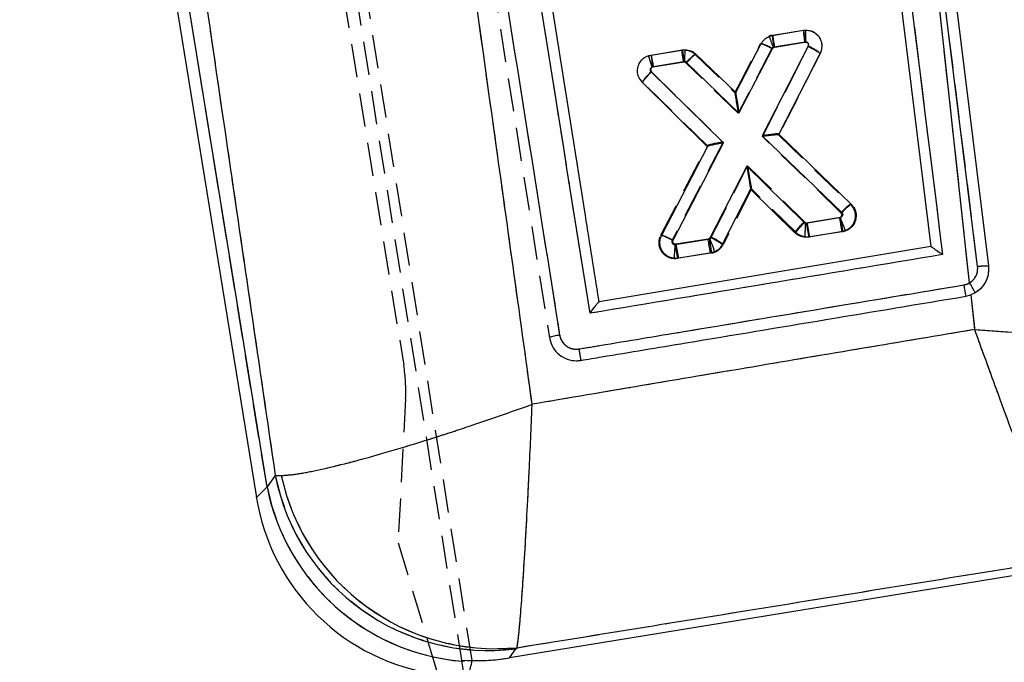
# Model space of a CAD drawing. Extents: x 15 to 185, y 7 to 146.
# Tile 29 of 39: x 82 to 101, y 86 to 98. Entities that reach past the tile are written whole.
import ezdxf

# ---------------------------------------------------------------- set-up
doc = ezdxf.new("R2010")
doc.units = 0
doc.header["$LTSCALE"] = 0.5
doc.linetypes.add('HIDDEN', pattern=[1.905, 1.27, -0.635])
doc.layers.get('0').update_dxf_attribs({"linetype": 'CONTINUOUS'})
doc.styles.add('SLDTEXTSTYLE0', font='TXT', dxfattribs={"width": 0.75})
doc.dimstyles.new('SLDDIMSTYLE0', dxfattribs={"dimtxt": 1.75, "dimasz": 1.651, "dimexe": 0, "dimexo": 0.0625, "dimgap": 0.4375, "dimtad": 1, "dimdec": 0, "dimrnd": 1e-09, "dimzin": 12, "dimtxsty": 'SLDTEXTSTYLE0', "dimsah": 1, "dimcen": 0.09, "dimazin": 3, "dimtfac": 1, "dimtdec": 0, "dimtofl": 0, "dimtmove": 0, "dimatfit": 3, "dimtolj": 1, "dimtzin": 12})

# ---------------------------------------------------------------- blocks, each defined once
blk = doc.blocks.new('_D_5')
at = {"color": 179, "linetype": 'CONTINUOUS'}
for p, q in [((88.311, 146.402), (112.409, 146.402)), ((111.909, 65.858), (111.909, 146.402)), ((96.761, 65.858), (112.409, 65.858))]:
    blk.add_line(p, q, dxfattribs=at)
for points in [[(111.909, 146.402), (111.655, 144.751), (112.163, 144.751)], [(111.909, 65.858), (112.163, 67.509), (111.655, 67.509)]]:
    blk.add_solid(points, dxfattribs=at)
at = {"color": 179, "linetype": 'CONTINUOUS', "insert": (109.653, 101.515, 0.1), "char_height": 1.75, "attachment_point": 1, "rotation": 90, "style": 'SLDTEXTSTYLE0'}
blk.add_mtext('79', dxfattribs=at)

msp = doc.modelspace()

# ---------------------------------------------------------------- linework, layer by layer
at = {"color": 7, "linetype": 'HIDDEN'}
for p, q in [((82.362, 139.0669), (90.7819, 85.8917)), ((90.9861, 85.8839), (82.5301, 139.1815)), ((83.7883, 127.7126), (89.6823, 91.5106)), ((88.3856, 117.6731), (92.4584, 92.0362)), ((87.076, 89.1955), (83.0678, 113.8143)), ((100.4679, 93.0827), (99.0564, 106.0066)), ((100.6213, 93.3952), (99.0564, 106.0066)), ((96.647, 97.7835), (96.7021, 97.7979)), ((96.7021, 97.7979), (97.3018, 97.8956)), ((95.9952, 96.705), (96.4821, 97.6389)), ((96.0166, 96.746), (96.4821, 97.6389)), ((96.5182, 95.8674), (97.3938, 97.5919)), ((97.3364, 97.6703), (96.7368, 97.5726)), ((94.3503, 97.4106), (94.3973, 97.4222)), ((94.3973, 97.4222), (94.9779, 97.5168)), ((95.2383, 97.4354), (95.9952, 96.705)), ((96.6982, 97.5448), (96.0567, 96.3143)), ((97.6223, 97.4572), (96.8303, 95.8974)), ((95.0125, 97.2915), (94.4418, 97.1985)), ((96.0567, 96.3143), (95.0597, 97.2764)), ((94.4042, 97.1039), (95.7715, 95.7651)), ((94.4418, 97.1985), (94.4185, 97.1928)), ((94.2346, 96.9042), (94.1974, 96.9558)), ((94.2346, 96.9042), (94.2345, 96.9043)), ((95.4699, 95.6946), (94.2346, 96.9042)), ((96.0107, 96.7075), (96.0107, 96.7075)), ((95.7715, 95.7651), (94.799, 93.8941)), ((98.0163, 94.4185), (96.5182, 95.8674)), ((96.8292, 95.8984), (98.1962, 94.5763)), ((94.5828, 93.988), (95.4705, 95.6959)), ((95.5443, 93.9494), (96.2353, 95.3104)), ((96.2353, 95.3104), (97.3277, 94.2406)), ((96.3095, 94.8719), (95.7728, 93.8148)), ((96.3095, 94.8719), (95.7728, 93.8148)), ((96.2942, 94.8694), (96.2942, 94.8694)), ((97.1591, 94.0399), (96.3095, 94.8719)), ((98.1962, 94.5763), (98.1962, 94.5763)), ((97.3754, 94.2253), (97.9883, 94.3252)), ((98.034, 94.057), (97.4203, 93.957)), ((98.034, 94.057), (97.4203, 93.957)), ((98.1047, 94.0776), (98.034, 94.057)), ((94.8555, 93.8146), (95.5048, 93.9204)), ((95.5507, 93.6522), (94.9014, 93.5464)), ((95.6132, 93.6694), (95.5507, 93.6522)), ((100.4928, 92.8533), (100.5642, 92.1927)), ((89.7172, 90.8726), (89.5744, 88.128)), ((87.2328, 89.4133), (87.076, 89.1955)), ((87.2328, 89.4133), (87.3481, 89.4116)), ((89.5744, 88.128), (90.2405, 85.9146)), ((91.6973, 85.9368), (91.8216, 86.1095)), ((91.8216, 86.1095), (91.8415, 86.1308))]:
    msp.add_line(p, q, dxfattribs=at)
at = {"color": 7, "linetype": 'CONTINUOUS'}
for p, q in [((96.2116, 122.1557), (99.7303, 93.7727)), ((82.8395, 113.7772), (86.8749, 88.9909)), ((87.076, 89.1955), (83.0678, 113.8143)), ((100.4679, 93.0827), (99.0564, 106.0066)), ((100.6213, 93.3952), (99.0564, 106.0066)), ((96.718, 97.8001), (97.2987, 97.8946)), ((97.2987, 97.8946), (97.3469, 97.8985)), ((96.0107, 96.7075), (96.4969, 97.6403)), ((96.7539, 97.575), (97.3233, 97.6676)), ((97.3233, 97.6676), (97.3458, 97.6695)), ((94.394, 97.4222), (94.9937, 97.5197)), ((94.9937, 97.5197), (95.0505, 97.5236)), ((95.2527, 97.4388), (96.0107, 96.7075)), ((96.0722, 96.3168), (96.7125, 97.5452)), ((97.389, 97.5901), (96.517, 95.8864)), ((97.6173, 97.4549), (96.8295, 95.916)), ((94.4285, 97.1969), (95.0282, 97.2944)), ((95.0737, 97.2801), (96.0722, 96.3168)), ((95.7763, 95.7467), (94.399, 97.1043)), ((95.475, 95.6768), (94.2291, 96.9048)), ((96.8295, 95.916), (98.2121, 94.5789)), ((94.8152, 93.8973), (95.7763, 95.7467)), ((96.517, 95.8864), (98.0327, 94.4206)), ((94.5987, 93.9906), (95.475, 95.6768)), ((96.2214, 95.3081), (95.5248, 93.9474)), ((97.3083, 94.2368), (96.2214, 95.3081)), ((96.2942, 94.8694), (95.7524, 93.8109)), ((97.1385, 94.0371), (96.2942, 94.8694)), ((98.0043, 94.3272), (97.3551, 94.2216)), ((98.0501, 94.059), (97.4007, 93.9534)), ((95.4835, 93.9173), (94.8715, 93.8177)), ((97.4007, 93.9534), (97.336, 93.9499)), ((99.7303, 93.7727), (93.4058, 92.7193)), ((94.9172, 93.5496), (94.8437, 93.5467)), ((95.5309, 93.6494), (94.9172, 93.5496)), ((93.4058, 92.7193), (93.4049, 92.7191)), ((100.395, 92.8269), (100.4928, 92.8533)), ((100.5758, 92.8933), (100.4928, 92.8533)), ((100.4928, 92.8533), (100.5642, 92.1927)), ((92.4584, 92.0362), (92.4637, 92.0082)), ((87.2328, 89.4133), (87.076, 89.1955)), ((87.2328, 89.4133), (87.3481, 89.4116)), ((102.3727, 87.6749), (91.6973, 85.9368)), ((91.6973, 85.9368), (91.8216, 86.1095)), ((91.8216, 86.1095), (91.8415, 86.1308)), ((90.2405, 85.9146), (90.9035, 83.7112)), ((90.7819, 85.8917), (90.785, 85.8723)), ((90.785, 85.8723), (90.7881, 85.8523))]:
    msp.add_line(p, q, dxfattribs=at)
at = {"color": 7, "linetype": 'CONTINUOUS', "flags": 128}
for points in [[(99.2642, 106.0168), (99.31, 105.6466), (99.5091, 104.0402), (100.3049, 97.6143), (100.8258, 93.4055)], [(96.8285, 95.917), (96.829, 95.9164), (96.8294, 95.9161), (96.8295, 95.916)]]:
    msp.add_lwpolyline(points, dxfattribs=at)
at = {"color": 8, "linetype": 'CONTINUOUS', "flags": 128}
msp.add_lwpolyline([(87.076, 89.1955), (86.9474, 89.0647), (86.883, 88.9991), (86.8749, 88.9909)], dxfattribs=at)
at = {"color": 7, "linetype": 'HIDDEN', "flags": 128}
msp.add_lwpolyline([(86.8749, 88.9909), (86.883, 88.9991), (86.9474, 89.0647), (87.076, 89.1955)], dxfattribs=at)
at = {"color": 7, "linetype": 'HIDDEN'}
for centre, radius, start, end in [((96.7512, 97.4968), 0.3051, 99.26787, 109.97957), ((90.5, 95.3538), 6.6097, 19.59086, 21.56704), ((103.2308, 98.6867), 6.5889, 187.75271, 189.73513), ((103.8131, 98.7805), 6.5711, 187.7391, 189.72689), ((97.357, 97.5944), 0.2987, 332.67588, 70.7878), ((96.238, 96.7835), 0.8896, 58.84431, 74.0693), ((96.9893, 96.644), 1.0306, 52.10672, 66.89258), ((101.4939, 98.4025), 6.5759, 187.73997, 189.72637), ((96.7454, 97.52), 0.0533, 110.05661, 152.29665), ((96.7456, 97.5182), 0.0551, 99.26787, 109.62979), ((97.98, 94.376), 0.0514, 279.23491, 293.41991), ((106.1969, 95.5868), 8.3049, 188.73801, 190.61498), ((93.1756, 92.1796), 5.2819, 21.05994, 24.00988), ((97.9856, 94.3545), 0.3014, 279.23491, 293.26213), ((94.34, 93.1331), 0.8887, 58.90899, 74.15064), ((95.4962, 93.9728), 0.0531, 279.27211, 291.54123), ((103.7629, 95.1956), 8.3559, 188.77803, 190.64357), ((95.4953, 93.9744), 0.0549, 291.80166, 332.90592), ((89.9039, 91.6254), 6.0642, 19.69792, 22.26806), ((95.1397, 93.0013), 1.0308, 52.11026, 66.89352), ((103.0943, 95.0845), 8.336, 188.76253, 190.63251), ((95.5018, 93.9514), 0.3031, 279.27211, 291.54123), ((95.501, 93.953), 0.3049, 291.58816, 333.05056), ((98.0248, 91.5665), 2.8754, 27.48038, 31.82388), ((86.7212, 91.0285), 3, 357.02197, 9.24709), ((91.2971, 90.2196), 4.1435, 191.22079, 277.27341), ((91.4365, 90.2937), 4.1825, 192.17387, 275.55699), ((91.1454, 90.0062), 4.1494, 191.26647, 267.73766)]:
    msp.add_arc(centre, radius, start, end, dxfattribs=at)
at = {"color": 7, "linetype": 'CONTINUOUS'}
for centre, radius, start, end in [((100.8915, 98.3022), 6.5568, 187.71299, 189.70512), ((101.4609, 98.3926), 6.5258, 187.68639, 189.68801), ((95.0371, 97.2395), 0.0556, 88.83747, 99.21625), ((95.0364, 97.2411), 0.054, 46.21327, 88.06445), ((94.9816, 96.436), 0.8866, 131.08222, 148.0772), ((95.7825, 95.518), 0.346, 152.45158, 152.68926), ((98.6395, 93.9137), 0.7906, 122.72039, 140.12497), ((97.3471, 94.2764), 0.0555, 225.58529, 266.64104), ((97.3465, 94.2748), 0.0539, 267.2026, 279.20696), ((105.5254, 95.473), 8.2656, 188.70807, 190.59398), ((106.207, 95.5881), 8.299, 188.73888, 190.61721), ((94.8631, 93.8695), 0.0524, 266.21255, 279.23673), ((103.082, 95.08), 8.307, 188.73997, 190.6165), ((110.8606, 94.7574), 10.6422, 189.27502, 190.45174), ((98.0248, 91.5665), 2.8754, 27.48038, 31.82388), ((91.2971, 90.2196), 4.1435, 191.22079, 277.27341), ((91.4365, 90.2937), 4.1825, 192.17387, 275.55699), ((91.147, 90.0078), 4.1513, 191.28435, 264.99657), ((90.8822, 89.6433), 4.06, 188.9873, 262.16543)]:
    msp.add_arc(centre, radius, start, end, dxfattribs=at)
for centre, major_axis, ratio, start_param, end_param in [((97.329, 97.6462), (-0.0303, 0.2484), 0.0119261, 0, 1.4829755), ((96.0779, 96.2954), (-0.0671, 0.4121), 0.0050159, 0.0067102, 1.5179736), ((96.5226, 95.865), (0.3065, 0.0509), 0.0709759, 0.0525348, 1.5773099), ((95.782, 95.7252), (0.3065, 0.0484), 0.0710097, 1.5778754, 3.0892154), ((96.227, 95.2867), (-0.0672, 0.4173), 0.0050435, 1.5186251, 3.1347165), ((91.1549, 90.0222), (2.4859, 3.3619), 0.9710246, 3.7013638, 3.9249843)]:
    msp.add_ellipse(centre, major_axis=major_axis, ratio=ratio, start_param=start_param, end_param=end_param, dxfattribs=at)
at = {"color": 7, "linetype": 'HIDDEN'}
for centre, major_axis, ratio, start_param, end_param in [((94.4474, 97.1771), (-0.05, 0.2451), 0.0048534, 0, 1.4823041), ((96.0623, 96.2929), (-0.0671, 0.4121), 0.0050216, 0.0067177, 1.5179742), ((96.5238, 95.846), (0.3061, 0.0513), 0.0710733, 0.0524241, 1.577204), ((95.7771, 95.7436), (0.3068, 0.049), 0.0709339, 1.5777531, 3.0890889), ((96.2409, 95.289), (-0.0686, 0.4171), 0.0048715, 1.5186089, 3.134951), ((90.0305, 88.4604), (1.13, 8.2079), 0.163833, 4.412665, 4.415723), ((91.1549, 90.0222), (2.4859, 3.3619), 0.9710246, 3.751246, 3.9249843)]:
    msp.add_ellipse(centre, major_axis=major_axis, ratio=ratio, start_param=start_param, end_param=end_param, dxfattribs=at)
at = {"color": 7, "linetype": 'CONTINUOUS'}
for points, knots in [([(96.3632, 122.5239), (96.9651, 117.6789), (98.162, 108.0447), (99.3573, 98.4099), (99.9516, 93.6204)], [0, 0, 0, 0, 0.50289602, 1, 1, 1, 1]), ([(88.5763, 117.7214), (89.5194, 111.7899), (90.8783, 103.2442), (92.238, 94.7004), (92.654, 92.0867)], [0, 0, 0, 0, 0.6940825, 1, 1, 1, 1]), ([(93.2327, 92.5031), (92.5636, 96.7078), (91.2275, 105.1046), (89.8921, 113.5027), (89.2254, 117.6954)], [0, 0, 0, 0, 0.50076, 1, 1, 1, 1]), ([(93.4058, 92.7193), (93.4034, 92.7348), (93.3163, 93.2828), (92.8909, 95.9608), (91.5767, 104.2332), (90.3469, 111.9739), (89.4556, 117.5842)], [0, 0, 0, 0, 0.0018694, 0.0661233, 0.3231392, 1, 1, 1, 1]), ([(92.1303, 90.7676), (91.8871, 92.523), (90.8003, 100.3671), (89.6801, 108.209), (88.8106, 114.296)], [0, 0, 0, 0, 0.2237799, 1, 1, 1, 1]), ([(83.642, 113.9078), (84.5348, 107.8289), (85.734, 99.6633), (86.9277, 91.4996), (87.2328, 89.4133)], [0, 0, 0, 0, 0.7444505, 1, 1, 1, 1]), ([(96.4969, 97.6403), (96.51, 97.6612), (96.5414, 97.7113), (96.6171, 97.7723), (96.6843, 97.7908), (96.718, 97.8001)], [0, 0, 0, 0, 0.2623152, 0.6296616, 1, 1, 1, 1]), ([(96.7539, 97.575), (96.7526, 97.5827), (96.7461, 97.6209), (96.7356, 97.6843), (96.7252, 97.7492), (96.7187, 97.7919), (96.7183, 97.7974), (96.7181, 97.8001)], [0, 0, 0, 0, 0.0640838, 0.3172757, 0.544849, 0.772425, 1, 1, 1, 1]), ([(97.3458, 97.6695), (97.3459, 97.6718), (97.3462, 97.6831), (97.3466, 97.7219), (97.3462, 97.7835), (97.3456, 97.8469), (97.3456, 97.8901), (97.3465, 97.8957), (97.3469, 97.8985)], [0, 0, 0, 0, 0.0186867, 0.0921495, 0.3193083, 0.5462592, 0.7731308, 1, 1, 1, 1]), ([(97.3469, 97.8985), (97.3814, 97.8948), (97.4504, 97.8874), (97.5417, 97.8337), (97.6109, 97.7552), (97.6492, 97.658), (97.6553, 97.5522), (97.63, 97.4874), (97.6173, 97.4549)], [0, 0, 0, 0, 0.1664856, 0.3329616, 0.4995539, 0.6660511, 0.8322288, 1, 1, 1, 1]), ([(96.7125, 97.5452), (96.6846, 97.5594), (96.629, 97.5878), (96.5588, 97.6204), (96.5089, 97.6408), (96.5009, 97.6405), (96.4969, 97.6403)], [0, 0, 0, 0, 0.2500026, 0.4999987, 0.7499992, 1, 1, 1, 1]), ([(97.3458, 97.6695), (97.3485, 97.669), (97.3574, 97.6674), (97.3715, 97.6607), (97.3851, 97.6476), (97.3939, 97.6301), (97.3959, 97.6108), (97.3925, 97.5971), (97.3894, 97.5909), (97.389, 97.5901)], [0, 0, 0, 0, 0.07790663, 0.25641978, 0.43262297, 0.60891927, 0.80151385, 0.97491038, 1, 1, 1, 1]), ([(94.2291, 96.9048), (94.207, 96.9314), (94.1628, 96.9845), (94.135, 97.086), (94.14, 97.1902), (94.1802, 97.287), (94.25, 97.3645), (94.3263, 97.4075), (94.3768, 97.4185), (94.394, 97.4222)], [0, 0, 0, 0, 0.154008, 0.3080164, 0.4607958, 0.6166606, 0.7688488, 0.9214522, 1, 1, 1, 1]), ([(95.0382, 97.2951), (95.0385, 97.3041), (95.0396, 97.3431), (95.042, 97.4073), (95.0452, 97.4723), (95.0482, 97.5154), (95.0498, 97.5208), (95.0505, 97.5236)], [0, 0, 0, 0, 0.0736262, 0.3188091, 0.545873, 0.7729341, 1, 1, 1, 1]), ([(95.0505, 97.5236), (95.0846, 97.5193), (95.1526, 97.5106), (95.2183, 97.4706), (95.248, 97.4432), (95.2527, 97.4388)], [0, 0, 0, 0, 0.4563268, 0.91261281, 1, 1, 1, 1]), ([(95.0737, 97.2801), (95.0959, 97.3026), (95.1403, 97.3476), (95.1979, 97.401), (95.2402, 97.4361), (95.2486, 97.4379), (95.2527, 97.4388)], [0, 0, 0, 0, 0.2500036, 0.5000012, 0.7500006, 1, 1, 1, 1]), ([(96.7125, 97.5452), (96.7152, 97.5494), (96.7205, 97.5578), (96.7298, 97.5652), (96.7407, 97.5715), (96.7482, 97.5735), (96.7539, 97.575)], [0, 0, 0, 0, 0.2856204, 0.5602988, 0.6670509, 1, 1, 1, 1]), ([(97.389, 97.5901), (97.4042, 97.5823), (97.4345, 97.5669), (97.4783, 97.5435), (97.5187, 97.5212), (97.5539, 97.5009), (97.5826, 97.4834), (97.6034, 97.4695), (97.6162, 97.4594), (97.6169, 97.4565), (97.6173, 97.455)], [0, 0, 0, 0, 0.1249965, 0.2499994, 0.3749985, 0.4999981, 0.6250015, 0.7499996, 0.8750003, 1, 1, 1, 1]), ([(94.399, 97.1043), (94.3968, 97.1067), (94.3905, 97.1137), (94.3838, 97.1279), (94.382, 97.1465), (94.386, 97.1647), (94.3961, 97.1803), (94.4106, 97.1921), (94.4225, 97.1953), (94.4285, 97.1969)], [0, 0, 0, 0, 0.0819243, 0.2362758, 0.3860945, 0.5443475, 0.6937505, 0.8468756, 1, 1, 1, 1]), ([(98.0327, 94.4206), (98.0352, 94.4179), (98.0418, 94.4106), (98.0486, 94.3956), (98.0501, 94.3768), (98.0459, 94.3587), (98.0358, 94.3434), (98.0217, 94.3319), (98.0101, 94.3288), (98.0043, 94.3272)], [0, 0, 0, 0, 0.089907, 0.2483409, 0.3990191, 0.5572189, 0.7035651, 0.8517452, 1, 1, 1, 1]), ([(98.2121, 94.5789), (98.2345, 94.5525), (98.2792, 94.4998), (98.308, 94.3985), (98.304, 94.2941), (98.2648, 94.1966), (98.1957, 94.1183), (98.119, 94.0741), (98.0679, 94.0629), (98.0501, 94.059)], [0, 0, 0, 0, 0.1533146, 0.306615, 0.4590756, 0.6147358, 0.7667037, 0.9187609, 1, 1, 1, 1]), ([(97.1385, 94.0371), (97.1383, 94.0388), (97.1378, 94.042), (97.1462, 94.0558), (97.1609, 94.0756), (97.182, 94.1011), (97.2084, 94.1314), (97.2391, 94.165), (97.2728, 94.2007), (97.2964, 94.2247), (97.3083, 94.2368)], [0, 0, 0, 0, 0.1249992, 0.24999857, 0.37499922, 0.49999892, 0.62499796, 0.75000013, 0.87499848, 1, 1, 1, 1]), ([(97.336, 93.9499), (97.3355, 93.951), (97.3346, 93.9531), (97.334, 93.9697), (97.3341, 93.9953), (97.3348, 94.0298), (97.3363, 94.0715), (97.3383, 94.1186), (97.3408, 94.1693), (97.3428, 94.2038), (97.3438, 94.221)], [0, 0, 0, 0, 0.1250065, 0.2500115, 0.3750162, 0.5000149, 0.6250164, 0.7500139, 0.8750071, 1, 1, 1, 1]), ([(97.336, 93.9499), (97.302, 93.9552), (97.2339, 93.9656), (97.1704, 94.0068), (97.1421, 94.0337), (97.1385, 94.0371)], [0, 0, 0, 0, 0.4661261, 0.9322101, 1, 1, 1, 1]), ([(94.8437, 93.5467), (94.8096, 93.5532), (94.7414, 93.5661), (94.6548, 93.627), (94.5922, 93.7107), (94.5618, 93.8108), (94.5643, 93.9088), (94.5882, 93.9656), (94.5987, 93.9906)], [0, 0, 0, 0, 0.1728065, 0.3456059, 0.5185267, 0.6914425, 0.8641816, 1, 1, 1, 1]), ([(94.5987, 93.9906), (94.602, 93.991), (94.6086, 93.9917), (94.6492, 93.9763), (94.7084, 93.9499), (94.7679, 93.9212), (94.8047, 93.9025), (94.8152, 93.8973)], [0, 0, 0, 0, 0.2231734, 0.4463498, 0.6695238, 0.9062156, 1, 1, 1, 1]), ([(94.8596, 93.8172), (94.8581, 93.8174), (94.8503, 93.8184), (94.8371, 93.8234), (94.8225, 93.8351), (94.8125, 93.8508), (94.8083, 93.8691), (94.8099, 93.8853), (94.8138, 93.8941), (94.8152, 93.8973)], [0, 0, 0, 0, 0.04229031, 0.21984583, 0.38461301, 0.55792574, 0.73130762, 0.90330631, 1, 1, 1, 1]), ([(95.5248, 93.9474), (95.5243, 93.9465), (95.5206, 93.9398), (95.5122, 93.9303), (95.4982, 93.9212), (95.4885, 93.9186), (95.4835, 93.9173)], [0, 0, 0, 0, 0.0599729, 0.4323492, 0.7076382, 1, 1, 1, 1]), ([(95.5309, 93.6494), (95.5303, 93.6521), (95.5289, 93.6574), (95.5212, 93.6998), (95.5102, 93.7623), (95.4982, 93.832), (95.489, 93.8851), (95.4846, 93.9105), (95.4835, 93.9173)], [0, 0, 0, 0, 0.2032226, 0.4064451, 0.6096654, 0.8128934, 0.9497889, 1, 1, 1, 1]), ([(95.7524, 93.8109), (95.752, 93.8124), (95.7513, 93.8154), (95.7386, 93.8257), (95.718, 93.8398), (95.6894, 93.8575), (95.6542, 93.878), (95.6139, 93.9004), (95.5702, 93.924), (95.54, 93.9396), (95.5248, 93.9474)], [0, 0, 0, 0, 0.1250013, 0.2500003, 0.3750004, 0.4999987, 0.6250009, 0.7500002, 0.8749996, 1, 1, 1, 1]), ([(94.8436, 93.5467), (94.843, 93.5495), (94.8418, 93.5552), (94.8433, 93.5983), (94.8471, 93.6617), (94.8524, 93.7333), (94.8569, 93.7868), (94.8592, 93.812), (94.8596, 93.8172)], [0, 0, 0, 0, 0.2038357, 0.4076697, 0.6115048, 0.8153422, 0.96183, 1, 1, 1, 1]), ([(95.7524, 93.8109), (95.7394, 93.7898), (95.7082, 93.7394), (95.6325, 93.6777), (95.565, 93.6589), (95.5309, 93.6494)], [0, 0, 0, 0, 0.2623574, 0.6282925, 1, 1, 1, 1]), ([(99.7308, 93.7728), (99.7339, 93.7717), (99.7401, 93.7694), (99.7724, 93.7488), (99.8275, 93.7109), (99.8919, 93.6645), (99.9363, 93.6317), (99.9508, 93.6209), (99.9516, 93.6204)], [0, 0, 0, 0, 0.1572196, 0.3135116, 0.5425102, 0.8512089, 0.9921312, 1, 1, 1, 1]), ([(99.9516, 93.6204), (98.8339, 93.4345), (96.5943, 93.062), (94.3546, 92.6896), (93.2327, 92.5031)], [0, 0, 0, 0, 0.4990478, 1, 1, 1, 1]), ([(100.4679, 93.0827), (100.4804, 93.0909), (100.5228, 93.1186), (100.5804, 93.1855), (100.6238, 93.2868), (100.6221, 93.3591), (100.6213, 93.3952)], [0, 0, 0, 0, 0.1212753, 0.4134888, 0.7070897, 1, 1, 1, 1]), ([(100.8258, 93.4055), (100.8274, 93.3483), (100.8305, 93.2321), (100.7626, 93.0673), (100.6688, 92.9549), (100.5979, 92.908), (100.5758, 92.8933)], [0, 0, 0, 0, 0.2842014, 0.5759962, 0.8678211, 1, 1, 1, 1]), ([(100.6213, 93.3952), (100.6479, 93.3982), (100.7011, 93.4044), (100.769, 93.409), (100.8131, 93.4095), (100.8219, 93.4068), (100.8258, 93.4057)], [0, 0, 0, 0, 0.2645278, 0.5290555, 0.7935829, 1, 1, 1, 1]), ([(93.0207, 91.8222), (93.1542, 91.8444), (93.8217, 91.9554), (96.2673, 92.362), (98.5794, 92.7465), (100.3575, 93.0422)], [0, 0, 0, 0, 0.0545865, 0.2729327, 1, 1, 1, 1]), ([(100.3575, 93.0422), (100.3911, 93.0507), (100.4296, 93.0605), (100.4636, 93.0802), (100.4679, 93.0827)], [0, 0, 0, 0, 0.8727183, 1, 1, 1, 1]), ([(93.0584, 91.6051), (93.1919, 91.6273), (93.8593, 91.7384), (96.3049, 92.1457), (98.6169, 92.5307), (100.395, 92.8269)], [0, 0, 0, 0, 0.0545862, 0.272931, 1, 1, 1, 1]), ([(93.2327, 92.5031), (93.2332, 92.5039), (93.2433, 92.5178), (93.2764, 92.5631), (93.3253, 92.628), (93.369, 92.6825), (93.3954, 92.7127), (93.4017, 92.717), (93.4049, 92.7191)], [0, 0, 0, 0, 0.00778126, 0.14029235, 0.45915235, 0.69096314, 0.84497944, 1, 1, 1, 1]), ([(100.5642, 92.1927), (99.1522, 91.9549), (96.3406, 91.4815), (93.5296, 91.0049), (92.1303, 90.7676)], [0, 0, 0, 0, 0.5022331, 1, 1, 1, 1]), ([(100.5642, 92.1927), (100.5691, 92.1923), (100.8104, 92.1745), (101.2879, 92.142), (101.8549, 92.1094), (102.4574, 92.0796), (103.0858, 92.0551), (103.8004, 92.0395), (104.4133, 92.0396), (104.8968, 92.0542), (105.2632, 92.0811), (105.4076, 92.108), (105.4798, 92.1214)], [0, 0, 0, 0, 0.002183, 0.1076498, 0.2131152, 0.260688, 0.3909275, 0.5211576, 0.6465748, 0.771982, 0.8859936, 1, 1, 1, 1]), ([(102.2003, 87.805), (102.1786, 87.858), (102.135, 87.9639), (102.0181, 88.2654), (101.8605, 88.6797), (101.6579, 89.2197), (101.4192, 89.8617), (101.2077, 90.4349), (101.0039, 90.9893), (100.8114, 91.5148), (100.6484, 91.9614), (100.5659, 92.1881), (100.5642, 92.1927)], [0, 0, 0, 0, 0.11400512, 0.22801532, 0.35342259, 0.47883984, 0.60906484, 0.73929948, 0.78688379, 0.89234977, 0.99781699, 1, 1, 1, 1]), ([(92.654, 92.0867), (92.6336, 92.0832), (92.5969, 92.077), (92.5433, 92.066), (92.4976, 92.0549), (92.464, 92.0439), (92.4602, 92.0391), (92.4583, 92.0367)], [0, 0, 0, 0, 0.1963146, 0.3521521, 0.5681004, 0.7840507, 1, 1, 1, 1]), ([(92.4637, 92.0082), (92.4818, 91.952), (92.5182, 91.8398), (92.6397, 91.7063), (92.7947, 91.6193), (92.9422, 91.5919), (93.0294, 91.6018), (93.0584, 91.605)], [0, 0, 0, 0, 0.2226262, 0.4452351, 0.6676406, 0.8896771, 1, 1, 1, 1]), ([(92.654, 92.0867), (92.6593, 92.0636), (92.6726, 92.0055), (92.7247, 91.9231), (92.8089, 91.8545), (92.9124, 91.8154), (92.9847, 91.8199), (93.0207, 91.8222)], [0, 0, 0, 0, 0.141847, 0.3564578, 0.57048, 0.7858706, 1, 1, 1, 1]), ([(93.0207, 91.8222), (93.023, 91.8083), (93.0276, 91.7806), (93.0345, 91.7398), (93.041, 91.7018), (93.0468, 91.6682), (93.0517, 91.6404), (93.0554, 91.6198), (93.0576, 91.6087), (93.0582, 91.606), (93.0584, 91.6051)], [0, 0, 0, 0, 0.13252, 0.2650341, 0.3975516, 0.5300697, 0.6625867, 0.7951042, 0.9276238, 1, 1, 1, 1]), ([(87.3481, 89.4116), (87.4288, 89.4168), (87.5903, 89.4272), (87.9737, 89.4967), (88.4679, 89.6106), (89.0832, 89.7747), (89.7879, 89.982), (90.4143, 90.18), (91.1862, 90.4347), (91.7172, 90.6189), (92.1257, 90.766), (92.1303, 90.7676)], [0, 0, 0, 0, 0.1148945, 0.2297951, 0.3576175, 0.4854517, 0.6172738, 0.7491065, 0.8052576, 0.9977998, 1, 1, 1, 1]), ([(91.8415, 86.1308), (91.8503, 86.1886), (91.8677, 86.3043), (91.8995, 86.6307), (91.9351, 87.0795), (91.9745, 87.664), (92.0154, 88.3559), (92.0488, 88.9867), (92.0876, 89.7766), (92.1123, 90.3306), (92.1301, 90.7627), (92.1303, 90.7676)], [0, 0, 0, 0, 0.1148886, 0.2297833, 0.3576063, 0.4854408, 0.6172373, 0.7490444, 0.805254, 0.9978001, 1, 1, 1, 1]), ([(91.8415, 86.1308), (93.5709, 86.4101), (97.0239, 86.9676), (100.4768, 87.5262), (102.2003, 87.805)], [0, 0, 0, 0, 0.5008309, 1, 1, 1, 1])]:
    msp.add_open_spline(points, degree=3, knots=knots, dxfattribs=at)
at = {"color": 7, "linetype": 'HIDDEN'}
for points, knots in [([(96.3632, 122.5239), (96.9651, 117.6789), (98.162, 108.0447), (99.3573, 98.4099), (99.9516, 93.6204)], [0, 0, 0, 0, 0.50289602, 1, 1, 1, 1]), ([(88.5763, 117.7214), (89.5194, 111.7899), (90.8783, 103.2442), (92.238, 94.7004), (92.654, 92.0867)], [0, 0, 0, 0, 0.6940825, 1, 1, 1, 1]), ([(93.2327, 92.5031), (92.5636, 96.7078), (91.2275, 105.1046), (89.8921, 113.5027), (89.2254, 117.6954)], [0, 0, 0, 0, 0.50076, 1, 1, 1, 1]), ([(92.1303, 90.7676), (91.8871, 92.523), (90.8003, 100.3671), (89.6801, 108.209), (88.8106, 114.296)], [0, 0, 0, 0, 0.2237799, 1, 1, 1, 1]), ([(83.642, 113.9078), (84.5348, 107.8289), (85.734, 99.6633), (86.9277, 91.4996), (87.2328, 89.4133)], [0, 0, 0, 0, 0.7444505, 1, 1, 1, 1]), ([(97.3018, 97.8956), (97.3018, 97.8956), (97.3228, 97.8983), (97.344, 97.8967), (97.3652, 97.8952)], [0, 0, 0, 0, 0.0009473, 1, 1, 1, 1]), ([(97.3938, 97.5919), (97.3951, 97.5948), (97.3989, 97.6034), (97.4007, 97.6191), (97.3965, 97.6373), (97.3869, 97.6533), (97.3723, 97.6649), (97.3549, 97.6715), (97.3426, 97.6707), (97.3364, 97.6703)], [0, 0, 0, 0, 0.08145458, 0.23576026, 0.38595102, 0.54414679, 0.69417348, 0.84709576, 1, 1, 1, 1]), ([(94.4185, 97.1928), (94.4177, 97.195), (94.414, 97.2055), (94.4017, 97.2422), (94.3834, 97.3007), (94.3651, 97.3614), (94.3528, 97.4027), (94.3511, 97.408), (94.3503, 97.4106)], [0, 0, 0, 0, 0.0192905, 0.0910959, 0.3184814, 0.5457007, 0.772851, 1, 1, 1, 1]), ([(94.9779, 97.5168), (94.9779, 97.5168), (95.0033, 97.5201), (95.0634, 97.5234), (95.1559, 97.4981), (95.2136, 97.459), (95.2383, 97.4354), (95.2383, 97.4354)], [0, 0, 0, 0, 0.00021, 0.2723569, 0.6360382, 0.9997895, 1, 1, 1, 1]), ([(95.0597, 97.2764), (95.067, 97.284), (95.0771, 97.2944), (95.1064, 97.3241), (95.147, 97.3639), (95.194, 97.4067), (95.228, 97.4338), (95.2349, 97.4349), (95.2383, 97.4354)], [0, 0, 0, 0, 0.0831772, 0.1151539, 0.3363692, 0.5575785, 0.7787882, 1, 1, 1, 1]), ([(95.0597, 97.2764), (95.0547, 97.2803), (95.0447, 97.2881), (95.0276, 97.2926), (95.0169, 97.2918), (95.0125, 97.2915)], [0, 0, 0, 0, 0.3705221, 0.7405832, 1, 1, 1, 1]), ([(94.4042, 97.1039), (94.3924, 97.0919), (94.3688, 97.0678), (94.3351, 97.032), (94.3045, 96.9984), (94.2781, 96.9682), (94.257, 96.9426), (94.2423, 96.9228), (94.2339, 96.909), (94.2343, 96.9059), (94.2345, 96.9043)], [0, 0, 0, 0, 0.12499635, 0.24999777, 0.37499744, 0.50000028, 0.62499948, 0.75000006, 0.87499885, 1, 1, 1, 1]), ([(94.4185, 97.1928), (94.4167, 97.1918), (94.4094, 97.1881), (94.3986, 97.1782), (94.3896, 97.1617), (94.3866, 97.1425), (94.3904, 97.1232), (94.3979, 97.1105), (94.4032, 97.1049), (94.4042, 97.1039)], [0, 0, 0, 0, 0.05863828, 0.23228755, 0.4091945, 0.58597464, 0.77934349, 0.95967592, 1, 1, 1, 1]), ([(98.0005, 94.3288), (98.0057, 94.3317), (98.0163, 94.3375), (98.0273, 94.3522), (98.0333, 94.3695), (98.0331, 94.3882), (98.0274, 94.4055), (98.0198, 94.4144), (98.0163, 94.4185)], [0, 0, 0, 0, 0.1664496, 0.33283859, 0.50110608, 0.67322947, 0.84881359, 1, 1, 1, 1]), ([(98.1962, 94.5763), (98.1927, 94.5758), (98.1858, 94.5748), (98.1517, 94.5479), (98.1044, 94.5054), (98.0638, 94.4662), (98.0343, 94.4368), (98.024, 94.4264), (98.0163, 94.4185)], [0, 0, 0, 0, 0.22115148, 0.44229978, 0.66345211, 0.88460393, 0.91256269, 1, 1, 1, 1]), ([(98.1962, 94.5763), (98.1963, 94.5763), (98.2174, 94.5551), (98.2573, 94.5037), (98.2898, 94.4095), (98.2901, 94.3066), (98.2569, 94.2097), (98.194, 94.1283), (98.1357, 94.0915), (98.1047, 94.0776), (98.1047, 94.0776)], [0, 0, 0, 0, 0.0001017, 0.1508547, 0.3225281, 0.4919384, 0.6599975, 0.8289699, 0.9999007, 1, 1, 1, 1]), ([(97.1591, 94.0399), (97.1588, 94.0415), (97.1583, 94.0448), (97.1666, 94.0587), (97.1812, 94.0786), (97.2021, 94.1043), (97.2284, 94.1347), (97.2589, 94.1684), (97.2925, 94.2043), (97.316, 94.2285), (97.3277, 94.2406)], [0, 0, 0, 0, 0.12499869, 0.24999876, 0.37499887, 0.49999652, 0.62499669, 0.74999802, 0.87499826, 1, 1, 1, 1]), ([(97.3277, 94.2406), (97.3318, 94.2373), (97.3394, 94.231), (97.3507, 94.2269), (97.3625, 94.2244), (97.37, 94.2249), (97.3754, 94.2253)], [0, 0, 0, 0, 0.29947789, 0.57048387, 0.68626637, 1, 1, 1, 1]), ([(97.4203, 93.957), (97.4197, 93.9597), (97.4183, 93.965), (97.4109, 94.0075), (97.4003, 94.0701), (97.3893, 94.1375), (97.3809, 94.1905), (97.3769, 94.216), (97.3754, 94.2253)], [0, 0, 0, 0, 0.2032156, 0.4064308, 0.6096475, 0.8128633, 0.9313386, 1, 1, 1, 1]), ([(97.4203, 93.957), (97.4203, 93.957), (97.3904, 93.9523), (97.3484, 93.952), (97.2833, 93.9648), (97.2231, 93.9885), (97.179, 94.02), (97.1591, 94.0399), (97.1591, 94.0399)], [0, 0, 0, 0, 0.0002129, 0.3208843, 0.4356237, 0.7019133, 0.9997862, 1, 1, 1, 1]), ([(94.9014, 93.5464), (94.9013, 93.5464), (94.8677, 93.5411), (94.7973, 93.5414), (94.7025, 93.5763), (94.6212, 93.641), (94.5662, 93.728), (94.5432, 93.8319), (94.5534, 93.9201), (94.5737, 93.9705), (94.5828, 93.988), (94.5828, 93.988)], [0, 0, 0, 0, 0.0000886, 0.1522123, 0.3083886, 0.4431634, 0.6109727, 0.7582008, 0.9119384, 0.9999124, 1, 1, 1, 1]), ([(94.799, 93.8941), (94.7976, 93.8909), (94.7936, 93.882), (94.7919, 93.866), (94.7961, 93.8474), (94.806, 93.8315), (94.8205, 93.82), (94.8375, 93.8135), (94.8495, 93.8142), (94.8555, 93.8146)], [0, 0, 0, 0, 0.0865913, 0.243212, 0.3931071, 0.5585607, 0.7020024, 0.8509745, 1, 1, 1, 1]), ([(99.9516, 93.6204), (98.8339, 93.4345), (96.5943, 93.062), (94.3546, 92.6896), (93.2327, 92.5031)], [0, 0, 0, 0, 0.4990478, 1, 1, 1, 1]), ([(100.4679, 93.0827), (100.4804, 93.0909), (100.5228, 93.1186), (100.5804, 93.1855), (100.6238, 93.2868), (100.6221, 93.3591), (100.6213, 93.3952)], [0, 0, 0, 0, 0.1212753, 0.4134888, 0.7070897, 1, 1, 1, 1]), ([(100.8258, 93.4055), (100.8274, 93.3483), (100.8305, 93.2321), (100.7626, 93.0673), (100.6688, 92.9549), (100.5979, 92.908), (100.5758, 92.8933)], [0, 0, 0, 0, 0.2842014, 0.5759962, 0.8678211, 1, 1, 1, 1]), ([(100.6212, 93.3954), (100.6479, 93.3984), (100.7011, 93.4044), (100.769, 93.4089), (100.8131, 93.4093), (100.8219, 93.4066), (100.8258, 93.4054)], [0, 0, 0, 0, 0.2645241, 0.5290534, 0.7935825, 1, 1, 1, 1]), ([(93.0207, 91.8222), (93.1542, 91.8444), (93.8217, 91.9554), (96.2673, 92.362), (98.5794, 92.7465), (100.3575, 93.0422)], [0, 0, 0, 0, 0.0545865, 0.2729327, 1, 1, 1, 1]), ([(100.3575, 93.0422), (100.3911, 93.0507), (100.4296, 93.0605), (100.4636, 93.0802), (100.4679, 93.0827)], [0, 0, 0, 0, 0.8727183, 1, 1, 1, 1]), ([(100.5642, 92.1927), (99.1522, 91.9549), (96.3406, 91.4815), (93.5296, 91.0049), (92.1303, 90.7676)], [0, 0, 0, 0, 0.5022331, 1, 1, 1, 1]), ([(102.2003, 87.805), (102.1786, 87.858), (102.135, 87.9639), (102.0181, 88.2654), (101.8605, 88.6797), (101.6579, 89.2197), (101.4192, 89.8617), (101.2077, 90.4349), (101.0039, 90.9893), (100.8114, 91.5148), (100.6484, 91.9614), (100.5659, 92.1881), (100.5642, 92.1927)], [0, 0, 0, 0, 0.11400512, 0.22801532, 0.35342259, 0.47883984, 0.60906484, 0.73929948, 0.78688379, 0.89234977, 0.99781699, 1, 1, 1, 1]), ([(100.5642, 92.1927), (100.5691, 92.1923), (100.8104, 92.1745), (101.2879, 92.142), (101.8549, 92.1094), (102.4574, 92.0796), (103.0858, 92.0551), (103.8004, 92.0395), (104.4133, 92.0396), (104.8968, 92.0542), (105.2632, 92.0811), (105.4076, 92.108), (105.4798, 92.1214)], [0, 0, 0, 0, 0.002183, 0.1076498, 0.2131152, 0.260688, 0.3909275, 0.5211576, 0.6465748, 0.771982, 0.8859936, 1, 1, 1, 1]), ([(92.654, 92.0867), (92.6593, 92.0636), (92.6726, 92.0055), (92.7247, 91.9231), (92.8089, 91.8545), (92.9124, 91.8154), (92.9847, 91.8199), (93.0207, 91.8222)], [0, 0, 0, 0, 0.141847, 0.3564578, 0.57048, 0.7858706, 1, 1, 1, 1]), ([(87.3481, 89.4116), (87.4288, 89.4168), (87.5903, 89.4272), (87.9737, 89.4967), (88.4679, 89.6106), (89.0832, 89.7747), (89.7879, 89.982), (90.4143, 90.18), (91.1862, 90.4347), (91.7172, 90.6189), (92.1257, 90.766), (92.1303, 90.7676)], [0, 0, 0, 0, 0.1148945, 0.2297951, 0.3576175, 0.4854517, 0.6172738, 0.7491065, 0.8052576, 0.9977998, 1, 1, 1, 1]), ([(91.8415, 86.1308), (91.8503, 86.1886), (91.8677, 86.3043), (91.8995, 86.6307), (91.9351, 87.0795), (91.9745, 87.664), (92.0154, 88.3559), (92.0488, 88.9867), (92.0876, 89.7766), (92.1123, 90.3306), (92.1301, 90.7627), (92.1303, 90.7676)], [0, 0, 0, 0, 0.1148886, 0.2297833, 0.3576063, 0.4854408, 0.6172373, 0.7490444, 0.805254, 0.9978001, 1, 1, 1, 1]), ([(91.8415, 86.1308), (93.5709, 86.4101), (97.0239, 86.9676), (100.4768, 87.5262), (102.2003, 87.805)], [0, 0, 0, 0, 0.5008309, 1, 1, 1, 1]), ([(90.7881, 85.8523), (90.8001, 85.7766), (90.8255, 85.6165), (90.8289, 85.595), (90.8307, 85.5837)], [0, 0, 0, 0, 0.4729137, 1, 1, 1, 1]), ([(90.8307, 85.5837), (90.8614, 85.595), (90.9231, 85.6178), (90.962, 85.779), (90.9816, 85.86)], [0, 0, 0, 0, 0.49739845, 1, 1, 1, 1])]:
    msp.add_open_spline(points, degree=3, knots=knots, dxfattribs=at)

# ---------------------------------------------------------------- dimensions: what is measured, and where the dimension line sits
at = {"color": 179, "linetype": 'CONTINUOUS'}
dim = msp.add_linear_dim(base=(111.9093, 146.4023), p1=(96.2611, 65.8576), p2=(87.8112, 146.4023), angle=90, dimstyle='SLDDIMSTYLE0', dxfattribs=at)
dim.commit()
dim.dimension.update_dxf_attribs({"geometry": '_D_5', "text_midpoint": (111.9093, 103.5192), "dimtype": 160})

doc.saveas('drawing.dxf')
